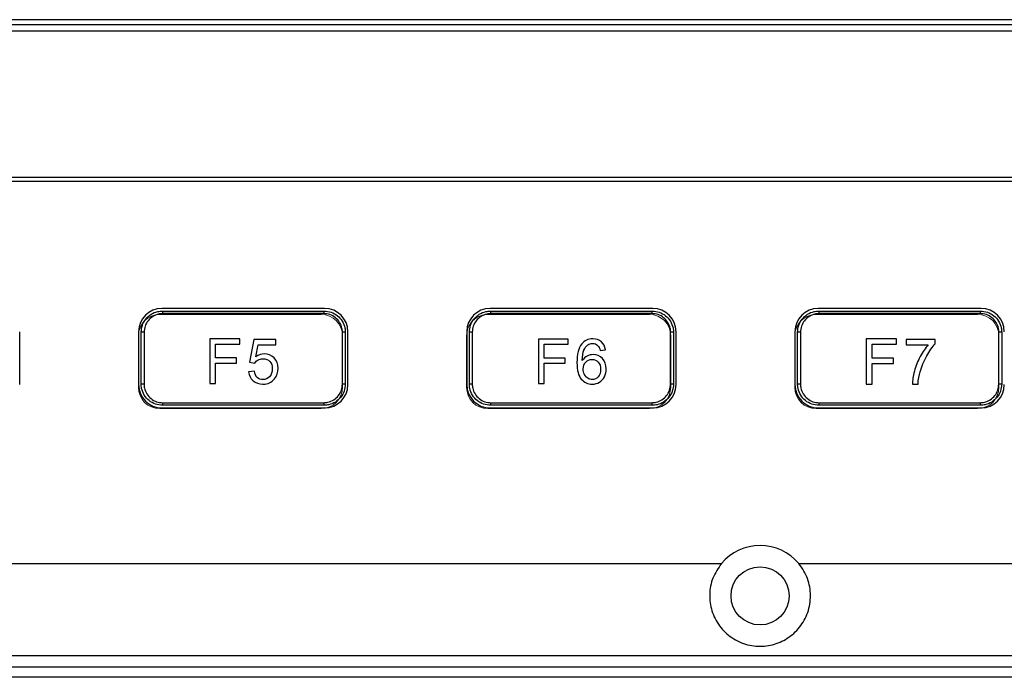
# Model space of a CAD drawing. Header units: millimetres. Extents: x 7205 to 9529, y -660 to 140.
# Tile 96 of 193: x 7413 to 7490, y -243 to -192. Entities that reach past the tile are written whole.
import ezdxf

# ---------------------------------------------------------------- set-up
doc = ezdxf.new("R2010")
doc.units = ezdxf.units.MM
doc.header["$LTSCALE"] = 3
doc.layers.add('layer 1', color=7, linetype='Continuous')

msp = doc.modelspace()

# ---------------------------------------------------------------- linework, layer by layer
at = {"linetype": 'Continuous', "lineweight": 30}
for p, q in [((7523.921, -192.457), (7311.921, -192.457)), ((7523.521, -192.057), (7312.321, -192.057)), ((7524.421, -192.957), (7311.421, -192.957)), ((7305.121, -204.257), (7530.721, -204.257)), ((7305.121, -204.557), (7530.721, -204.557)), ((7436.921, -214.407), (7424.321, -214.407)), ((7424.371, -214.607), (7436.871, -214.607)), ((7436.851, -214.807), (7424.391, -214.807)), ((7462.321, -214.407), (7449.721, -214.407)), ((7449.771, -214.607), (7462.271, -214.607)), ((7462.251, -214.807), (7449.791, -214.807)), ((7487.721, -214.407), (7475.121, -214.407)), ((7475.171, -214.607), (7487.671, -214.607)), ((7487.651, -214.807), (7475.191, -214.807)), ((7413.321, -220.307), (7413.321, -216.207)), ((7422.521, -216.207), (7422.521, -220.307)), ((7422.721, -220.257), (7422.721, -216.257)), ((7422.945, -216.257), (7422.721, -216.257)), ((7422.945, -216.257), (7422.945, -220.257)), ((7438.296, -220.257), (7438.296, -216.257)), ((7438.521, -216.257), (7438.296, -216.257)), ((7438.521, -216.257), (7438.521, -220.257)), ((7438.721, -220.307), (7438.721, -216.207)), ((7447.921, -216.207), (7447.921, -220.307)), ((7448.121, -220.257), (7448.121, -216.257)), ((7448.345, -216.257), (7448.121, -216.257)), ((7448.345, -216.257), (7448.345, -220.257)), ((7463.921, -216.257), (7463.696, -216.257)), ((7463.696, -220.257), (7463.696, -216.257)), ((7463.921, -216.257), (7463.921, -220.257)), ((7464.121, -220.307), (7464.121, -216.207)), ((7473.321, -216.207), (7473.321, -220.307)), ((7473.521, -220.257), (7473.521, -216.257)), ((7473.745, -216.257), (7473.521, -216.257)), ((7473.745, -216.257), (7473.745, -220.257)), ((7489.096, -220.257), (7489.096, -216.257)), ((7489.321, -216.257), (7489.096, -216.257)), ((7489.321, -216.257), (7489.321, -220.257)), ((7422.945, -220.257), (7422.721, -220.257)), ((7438.521, -220.257), (7438.296, -220.257)), ((7448.345, -220.257), (7448.121, -220.257)), ((7463.921, -220.257), (7463.696, -220.257)), ((7473.745, -220.257), (7473.521, -220.257)), ((7489.321, -220.257), (7489.096, -220.257)), ((7424.391, -221.707), (7436.851, -221.707)), ((7449.791, -221.707), (7462.251, -221.707)), ((7475.191, -221.707), (7487.651, -221.707)), ((7424.321, -222.107), (7436.921, -222.107)), ((7436.871, -221.907), (7424.371, -221.907)), ((7449.721, -222.107), (7462.321, -222.107)), ((7462.271, -221.907), (7449.771, -221.907)), ((7475.121, -222.107), (7487.721, -222.107)), ((7487.671, -221.907), (7475.171, -221.907)), ((7280.621, -234.157), (7467.627, -234.157)), ((7473.614, -234.157), (7660.621, -234.157)), ((7272.621, -242.157), (7668.621, -242.157))]:
    msp.add_line(p, q, dxfattribs=at)
at = {"linetype": 'Continuous', "lineweight": 30, "flags": 128}
for points in [[(7273.497, -241.268), (7273.497, -241.268), (7275.497, -241.268), (7283.497, -241.269), (7315.497, -241.27), (7443.497, -241.273), (7667.745, -241.268), (7667.745, -241.268)], [(7667.828, -242.961), (7667.828, -242.961), (7665.828, -242.961), (7657.828, -242.96), (7625.828, -242.959), (7497.828, -242.955), (7273.413, -242.961), (7273.413, -242.961)]]:
    msp.add_lwpolyline(points, dxfattribs=at)
at = {"linetype": 'Continuous', "lineweight": 30}
msp.add_circle((7470.621, -236.657), 2.25, dxfattribs=at)
for centre, radius, start, end in [((7424.321, -216.207), 1.8, 90, 180), ((7423.873, -214.757), 0.52, 354.54211, 16.81821), ((7437.369, -214.757), 0.52, 163.18582, 185.46231), ((7436.921, -216.207), 1.8, 0, 90), ((7449.721, -216.207), 1.8, 90, 180), ((7449.273, -214.757), 0.52, 354.53769, 16.81418), ((7462.769, -214.757), 0.521, 163.19951, 185.44863), ((7462.321, -216.207), 1.8, 0, 90), ((7475.121, -216.207), 1.8, 90, 180), ((7474.673, -214.757), 0.52, 354.53769, 16.81418), ((7488.169, -214.757), 0.52, 163.18179, 185.45789), ((7487.721, -216.207), 1.8, 0, 90), ((7424.321, -220.307), 1.8, 180, 270), ((7436.921, -220.307), 1.8, 270, 0), ((7449.721, -220.307), 1.8, 180, 270), ((7462.321, -220.307), 1.8, 270, 0), ((7475.121, -220.307), 1.8, 180, 270), ((7487.721, -220.307), 1.8, 270, 0), ((7423.873, -221.756), 0.52, 343.18179, 5.45789), ((7437.369, -221.756), 0.52, 174.53769, 196.81418), ((7449.273, -221.756), 0.52, 343.18582, 5.46231), ((7462.769, -221.756), 0.521, 174.55137, 196.80049), ((7474.673, -221.756), 0.52, 343.18582, 5.46231), ((7488.169, -221.756), 0.52, 174.54211, 196.81821), ((7470.621, -236.657), 3.9, 39.86834, 140.13166)]:
    msp.add_arc(centre, radius, start, end, dxfattribs=at)
for points, knots in [([(7422.721, -216.257), (7422.739, -216.072), (7422.775, -215.703), (7423.056, -215.211), (7423.471, -214.838), (7423.936, -214.636), (7424.246, -214.615), (7424.371, -214.607)], [0, 0, 0, 0, 0.213042, 0.425983, 0.639626, 0.854654, 1, 1, 1, 1]), ([(7424.391, -214.807), (7424.281, -214.814), (7424.01, -214.833), (7423.602, -215.01), (7423.239, -215.338), (7422.993, -215.771), (7422.961, -216.095), (7422.945, -216.257)], [0, 0, 0, 0, 0.145198, 0.360083, 0.573717, 0.786774, 1, 1, 1, 1]), ([(7438.296, -216.257), (7438.29, -216.153), (7438.273, -215.886), (7438.102, -215.479), (7437.776, -215.108), (7437.341, -214.855), (7437.014, -214.823), (7436.851, -214.807)], [0, 0, 0, 0, 0.137135, 0.352116, 0.568091, 0.784123, 1, 1, 1, 1]), ([(7436.871, -214.607), (7437.057, -214.625), (7437.43, -214.662), (7437.926, -214.949), (7438.299, -215.371), (7438.494, -215.835), (7438.513, -216.139), (7438.521, -216.257)], [0, 0, 0, 0, 0.216097, 0.432228, 0.648157, 0.862987, 1, 1, 1, 1]), ([(7448.121, -216.257), (7448.139, -216.072), (7448.175, -215.703), (7448.456, -215.211), (7448.871, -214.838), (7449.336, -214.636), (7449.646, -214.615), (7449.771, -214.607)], [0, 0, 0, 0, 0.213041, 0.425981, 0.639622, 0.854649, 1, 1, 1, 1]), ([(7449.791, -214.807), (7449.681, -214.814), (7449.41, -214.833), (7449.002, -215.01), (7448.639, -215.338), (7448.393, -215.771), (7448.361, -216.095), (7448.345, -216.257)], [0, 0, 0, 0, 0.145192, 0.360083, 0.573718, 0.786772, 1, 1, 1, 1]), ([(7463.696, -216.257), (7463.69, -216.153), (7463.673, -215.886), (7463.502, -215.479), (7463.176, -215.108), (7462.741, -214.855), (7462.414, -214.823), (7462.251, -214.807)], [0, 0, 0, 0, 0.137135, 0.352116, 0.568091, 0.784117, 1, 1, 1, 1]), ([(7462.271, -214.607), (7462.457, -214.625), (7462.83, -214.662), (7463.326, -214.949), (7463.699, -215.371), (7463.894, -215.835), (7463.913, -216.139), (7463.921, -216.257)], [0, 0, 0, 0, 0.216097, 0.432227, 0.648156, 0.862988, 1, 1, 1, 1]), ([(7473.521, -216.257), (7473.539, -216.072), (7473.575, -215.703), (7473.856, -215.211), (7474.271, -214.838), (7474.736, -214.636), (7475.046, -214.615), (7475.171, -214.607)], [0, 0, 0, 0, 0.213041, 0.425984, 0.639622, 0.854649, 1, 1, 1, 1]), ([(7475.191, -214.807), (7475.081, -214.814), (7474.81, -214.833), (7474.402, -215.01), (7474.039, -215.338), (7473.793, -215.771), (7473.761, -216.095), (7473.745, -216.257)], [0, 0, 0, 0, 0.145192, 0.360083, 0.573718, 0.786772, 1, 1, 1, 1]), ([(7489.096, -216.257), (7489.09, -216.153), (7489.073, -215.886), (7488.902, -215.479), (7488.576, -215.108), (7488.141, -214.855), (7487.814, -214.823), (7487.651, -214.807)], [0, 0, 0, 0, 0.137134, 0.352116, 0.568086, 0.784118, 1, 1, 1, 1]), ([(7487.671, -214.607), (7487.857, -214.625), (7488.23, -214.662), (7488.726, -214.949), (7489.099, -215.371), (7489.294, -215.835), (7489.313, -216.139), (7489.321, -216.257)], [0, 0, 0, 0, 0.216092, 0.432224, 0.648154, 0.862987, 1, 1, 1, 1]), ([(7424.371, -221.907), (7424.184, -221.888), (7423.812, -221.852), (7423.315, -221.564), (7422.942, -221.142), (7422.748, -220.679), (7422.728, -220.375), (7422.721, -220.257)], [0, 0, 0, 0, 0.216092, 0.432224, 0.648154, 0.862987, 1, 1, 1, 1]), ([(7422.945, -220.257), (7422.952, -220.361), (7422.969, -220.628), (7423.139, -221.035), (7423.466, -221.406), (7423.901, -221.658), (7424.227, -221.691), (7424.391, -221.707)], [0, 0, 0, 0, 0.137135, 0.352115, 0.56809, 0.784118, 1, 1, 1, 1]), ([(7436.851, -221.707), (7436.96, -221.699), (7437.232, -221.681), (7437.639, -221.504), (7438.002, -221.176), (7438.249, -220.743), (7438.28, -220.419), (7438.296, -220.257)], [0, 0, 0, 0, 0.145192, 0.36008, 0.573719, 0.786772, 1, 1, 1, 1]), ([(7438.521, -220.257), (7438.503, -220.441), (7438.467, -220.81), (7438.185, -221.303), (7437.77, -221.676), (7437.306, -221.878), (7436.996, -221.898), (7436.871, -221.907)], [0, 0, 0, 0, 0.213041, 0.425984, 0.639622, 0.854649, 1, 1, 1, 1]), ([(7449.771, -221.907), (7449.584, -221.888), (7449.212, -221.852), (7448.715, -221.564), (7448.342, -221.142), (7448.148, -220.679), (7448.128, -220.375), (7448.121, -220.257)], [0, 0, 0, 0, 0.216097, 0.432227, 0.648156, 0.862988, 1, 1, 1, 1]), ([(7448.345, -220.257), (7448.352, -220.361), (7448.369, -220.628), (7448.539, -221.035), (7448.866, -221.406), (7449.301, -221.658), (7449.627, -221.691), (7449.791, -221.707)], [0, 0, 0, 0, 0.137135, 0.352115, 0.568095, 0.784124, 1, 1, 1, 1]), ([(7462.251, -221.707), (7462.36, -221.699), (7462.632, -221.681), (7463.039, -221.504), (7463.402, -221.176), (7463.649, -220.743), (7463.68, -220.419), (7463.696, -220.257)], [0, 0, 0, 0, 0.145192, 0.36008, 0.573719, 0.786772, 1, 1, 1, 1]), ([(7463.921, -220.257), (7463.903, -220.441), (7463.867, -220.81), (7463.585, -221.303), (7463.17, -221.676), (7462.706, -221.878), (7462.396, -221.898), (7462.271, -221.907)], [0, 0, 0, 0, 0.213041, 0.425981, 0.639622, 0.854649, 1, 1, 1, 1]), ([(7475.171, -221.907), (7474.984, -221.888), (7474.612, -221.852), (7474.115, -221.564), (7473.742, -221.142), (7473.548, -220.679), (7473.528, -220.375), (7473.521, -220.257)], [0, 0, 0, 0, 0.216097, 0.432228, 0.648157, 0.862987, 1, 1, 1, 1]), ([(7473.745, -220.257), (7473.752, -220.361), (7473.769, -220.628), (7473.939, -221.035), (7474.266, -221.406), (7474.701, -221.658), (7475.027, -221.691), (7475.191, -221.707)], [0, 0, 0, 0, 0.137135, 0.352115, 0.568095, 0.784124, 1, 1, 1, 1]), ([(7487.651, -221.707), (7487.76, -221.699), (7488.032, -221.681), (7488.439, -221.504), (7488.802, -221.176), (7489.049, -220.743), (7489.08, -220.419), (7489.096, -220.257)], [0, 0, 0, 0, 0.145198, 0.36008, 0.573718, 0.786774, 1, 1, 1, 1]), ([(7489.321, -220.257), (7489.303, -220.441), (7489.267, -220.81), (7488.985, -221.303), (7488.57, -221.676), (7488.106, -221.878), (7487.796, -221.898), (7487.671, -221.907)], [0, 0, 0, 0, 0.213042, 0.425983, 0.639626, 0.854654, 1, 1, 1, 1]), ([(7467.627, -234.157), (7467.382, -234.517), (7466.89, -235.238), (7466.654, -236.546), (7466.829, -237.844), (7467.429, -239.025), (7468.396, -239.953), (7469.623, -240.505), (7470.944, -240.615), (7472.2, -240.298), (7473.285, -239.601), (7474.103, -238.574), (7474.545, -237.305), (7474.532, -235.959), (7474.155, -234.881), (7473.754, -234.344), (7473.614, -234.157)], [0, 0, 0, 0, 0.0731226, 0.1462526, 0.2193416, 0.2936469, 0.3695737, 0.4453115, 0.5184474, 0.5893787, 0.6609857, 0.7352709, 0.8113875, 0.8868299, 0.9605296, 1, 1, 1, 1])]:
    msp.add_open_spline(points, degree=3, knots=knots, dxfattribs=at)
at = {"layer": 'layer 1', "lineweight": 20}
for points, knots in [([(7424.155, -214.866), (7424.155, -214.866), (7436.655, -214.866), (7436.655, -214.866), (7436.655, -214.866), (7437.562, -214.866), (7438.305, -215.609), (7438.305, -216.516), (7438.305, -216.516), (7438.305, -216.516), (7438.305, -220.516), (7438.305, -220.516), (7438.305, -220.516), (7438.305, -221.424), (7437.562, -222.166), (7436.655, -222.166), (7436.655, -222.166), (7436.655, -222.166), (7424.155, -222.166), (7424.155, -222.166), (7424.155, -222.166), (7423.247, -222.166), (7422.505, -221.424), (7422.505, -220.516), (7422.505, -220.516), (7422.505, -220.516), (7422.505, -216.516), (7422.505, -216.516), (7422.505, -216.516), (7422.505, -215.609), (7423.247, -214.866), (7424.155, -214.866)], [0, 0, 0, 0, 0.111111, 0.111111, 0.111111, 0.111111, 0.222222, 0.222222, 0.222222, 0.222222, 0.333333, 0.333333, 0.333333, 0.333333, 0.444444, 0.444444, 0.444444, 0.444444, 0.555556, 0.555556, 0.555556, 0.555556, 0.666667, 0.666667, 0.666667, 0.666667, 0.777778, 0.777778, 0.777778, 0.777778, 1, 1, 1, 1]), ([(7449.555, -214.866), (7449.555, -214.866), (7462.055, -214.866), (7462.055, -214.866), (7462.055, -214.866), (7462.962, -214.866), (7463.705, -215.609), (7463.705, -216.516), (7463.705, -216.516), (7463.705, -216.516), (7463.705, -220.516), (7463.705, -220.516), (7463.705, -220.516), (7463.705, -221.424), (7462.962, -222.166), (7462.055, -222.166), (7462.055, -222.166), (7462.055, -222.166), (7449.555, -222.166), (7449.555, -222.166), (7449.555, -222.166), (7448.647, -222.166), (7447.905, -221.424), (7447.905, -220.516), (7447.905, -220.516), (7447.905, -220.516), (7447.905, -216.516), (7447.905, -216.516), (7447.905, -216.516), (7447.905, -215.609), (7448.647, -214.866), (7449.555, -214.866)], [0, 0, 0, 0, 0.111111, 0.111111, 0.111111, 0.111111, 0.222222, 0.222222, 0.222222, 0.222222, 0.333333, 0.333333, 0.333333, 0.333333, 0.444444, 0.444444, 0.444444, 0.444444, 0.555556, 0.555556, 0.555556, 0.555556, 0.666667, 0.666667, 0.666667, 0.666667, 0.777778, 0.777778, 0.777778, 0.777778, 1, 1, 1, 1]), ([(7474.955, -214.866), (7474.955, -214.866), (7487.455, -214.866), (7487.455, -214.866), (7487.455, -214.866), (7488.362, -214.866), (7489.105, -215.609), (7489.105, -216.516), (7489.105, -216.516), (7489.105, -216.516), (7489.105, -220.516), (7489.105, -220.516), (7489.105, -220.516), (7489.105, -221.424), (7488.362, -222.166), (7487.455, -222.166), (7487.455, -222.166), (7487.455, -222.166), (7474.955, -222.166), (7474.955, -222.166), (7474.955, -222.166), (7474.047, -222.166), (7473.305, -221.424), (7473.305, -220.516), (7473.305, -220.516), (7473.305, -220.516), (7473.305, -216.516), (7473.305, -216.516), (7473.305, -216.516), (7473.305, -215.609), (7474.047, -214.866), (7474.955, -214.866)], [0, 0, 0, 0, 0.111111, 0.111111, 0.111111, 0.111111, 0.222222, 0.222222, 0.222222, 0.222222, 0.333333, 0.333333, 0.333333, 0.333333, 0.444444, 0.444444, 0.444444, 0.444444, 0.555556, 0.555556, 0.555556, 0.555556, 0.666667, 0.666667, 0.666667, 0.666667, 0.777778, 0.777778, 0.777778, 0.777778, 1, 1, 1, 1]), ([(7428.029, -220.208), (7428.029, -220.208), (7428.029, -216.766), (7428.029, -216.766), (7428.029, -216.766), (7428.029, -216.766), (7430.351, -216.766), (7430.351, -216.766), (7430.351, -216.766), (7430.351, -216.766), (7430.351, -217.17), (7430.351, -217.17), (7430.351, -217.17), (7430.351, -217.17), (7428.486, -217.17), (7428.486, -217.17), (7428.486, -217.17), (7428.486, -217.17), (7428.486, -218.242), (7428.486, -218.242), (7428.486, -218.242), (7428.486, -218.242), (7430.101, -218.242), (7430.101, -218.242), (7430.101, -218.242), (7430.101, -218.242), (7430.101, -218.646), (7430.101, -218.646), (7430.101, -218.646), (7430.101, -218.646), (7428.486, -218.646), (7428.486, -218.646), (7428.486, -218.646), (7428.486, -218.646), (7428.486, -220.208), (7428.486, -220.208), (7428.486, -220.208), (7428.486, -220.208), (7428.029, -220.208), (7428.029, -220.208)], [0, 0, 0, 0, 0.090909, 0.090909, 0.090909, 0.090909, 0.181818, 0.181818, 0.181818, 0.181818, 0.272727, 0.272727, 0.272727, 0.272727, 0.363636, 0.363636, 0.363636, 0.363636, 0.454545, 0.454545, 0.454545, 0.454545, 0.545455, 0.545455, 0.545455, 0.545455, 0.636364, 0.636364, 0.636364, 0.636364, 0.727273, 0.727273, 0.727273, 0.727273, 0.818182, 0.818182, 0.818182, 0.818182, 1, 1, 1, 1]), ([(7431.041, -219.305), (7431.041, -219.305), (7431.483, -219.271), (7431.483, -219.271), (7431.483, -219.271), (7431.516, -219.486), (7431.592, -219.648), (7431.711, -219.757), (7431.711, -219.757), (7431.829, -219.865), (7431.974, -219.92), (7432.145, -219.92), (7432.145, -219.92), (7432.351, -219.92), (7432.523, -219.843), (7432.663, -219.69), (7432.663, -219.69), (7432.803, -219.536), (7432.872, -219.333), (7432.872, -219.079), (7432.872, -219.079), (7432.872, -218.838), (7432.806, -218.648), (7432.672, -218.509), (7432.672, -218.509), (7432.538, -218.369), (7432.361, -218.3), (7432.141, -218.3), (7432.141, -218.3), (7432.004, -218.3), (7431.881, -218.331), (7431.772, -218.393), (7431.772, -218.393), (7431.664, -218.456), (7431.579, -218.537), (7431.517, -218.636), (7431.517, -218.636), (7431.517, -218.636), (7431.118, -218.579), (7431.118, -218.579), (7431.118, -218.579), (7431.118, -218.579), (7431.449, -216.809), (7431.449, -216.809), (7431.449, -216.809), (7431.449, -216.809), (7433.156, -216.809), (7433.156, -216.809), (7433.156, -216.809), (7433.156, -216.809), (7433.156, -217.213), (7433.156, -217.213), (7433.156, -217.213), (7433.156, -217.213), (7431.787, -217.213), (7431.787, -217.213), (7431.787, -217.213), (7431.787, -217.213), (7431.603, -218.142), (7431.603, -218.142), (7431.603, -218.142), (7431.809, -217.997), (7432.025, -217.925), (7432.251, -217.925), (7432.251, -217.925), (7432.551, -217.925), (7432.804, -218.029), (7433.01, -218.237), (7433.01, -218.237), (7433.216, -218.446), (7433.319, -218.713), (7433.319, -219.04), (7433.319, -219.04), (7433.319, -219.352), (7433.229, -219.621), (7433.048, -219.848), (7433.048, -219.848), (7432.827, -220.127), (7432.526, -220.266), (7432.145, -220.266), (7432.145, -220.266), (7431.832, -220.266), (7431.578, -220.178), (7431.38, -220.002), (7431.38, -220.002), (7431.182, -219.827), (7431.069, -219.595), (7431.041, -219.305)], [0, 0, 0, 0, 0.043478, 0.043478, 0.043478, 0.043478, 0.086957, 0.086957, 0.086957, 0.086957, 0.130435, 0.130435, 0.130435, 0.130435, 0.173913, 0.173913, 0.173913, 0.173913, 0.217391, 0.217391, 0.217391, 0.217391, 0.26087, 0.26087, 0.26087, 0.26087, 0.304348, 0.304348, 0.304348, 0.304348, 0.347826, 0.347826, 0.347826, 0.347826, 0.391304, 0.391304, 0.391304, 0.391304, 0.434783, 0.434783, 0.434783, 0.434783, 0.478261, 0.478261, 0.478261, 0.478261, 0.521739, 0.521739, 0.521739, 0.521739, 0.565217, 0.565217, 0.565217, 0.565217, 0.608696, 0.608696, 0.608696, 0.608696, 0.652174, 0.652174, 0.652174, 0.652174, 0.695652, 0.695652, 0.695652, 0.695652, 0.73913, 0.73913, 0.73913, 0.73913, 0.782609, 0.782609, 0.782609, 0.782609, 0.826087, 0.826087, 0.826087, 0.826087, 0.869565, 0.869565, 0.869565, 0.869565, 0.913043, 0.913043, 0.913043, 0.913043, 1, 1, 1, 1]), ([(7453.466, -220.209), (7453.466, -220.209), (7453.466, -216.781), (7453.466, -216.781), (7453.466, -216.781), (7453.466, -216.781), (7455.779, -216.781), (7455.779, -216.781), (7455.779, -216.781), (7455.779, -216.781), (7455.779, -217.183), (7455.779, -217.183), (7455.779, -217.183), (7455.779, -217.183), (7453.921, -217.183), (7453.921, -217.183), (7453.921, -217.183), (7453.921, -217.183), (7453.921, -218.25), (7453.921, -218.25), (7453.921, -218.25), (7453.921, -218.25), (7455.53, -218.25), (7455.53, -218.25), (7455.53, -218.25), (7455.53, -218.25), (7455.53, -218.653), (7455.53, -218.653), (7455.53, -218.653), (7455.53, -218.653), (7453.921, -218.653), (7453.921, -218.653), (7453.921, -218.653), (7453.921, -218.653), (7453.921, -220.209), (7453.921, -220.209), (7453.921, -220.209), (7453.921, -220.209), (7453.466, -220.209), (7453.466, -220.209)], [0, 0, 0, 0, 0.090909, 0.090909, 0.090909, 0.090909, 0.181818, 0.181818, 0.181818, 0.181818, 0.272727, 0.272727, 0.272727, 0.272727, 0.363636, 0.363636, 0.363636, 0.363636, 0.454545, 0.454545, 0.454545, 0.454545, 0.545455, 0.545455, 0.545455, 0.545455, 0.636364, 0.636364, 0.636364, 0.636364, 0.727273, 0.727273, 0.727273, 0.727273, 0.818182, 0.818182, 0.818182, 0.818182, 1, 1, 1, 1]), ([(7458.653, -217.618), (7458.653, -217.618), (7458.237, -217.652), (7458.237, -217.652), (7458.237, -217.652), (7458.199, -217.487), (7458.146, -217.366), (7458.076, -217.291), (7458.076, -217.291), (7457.962, -217.171), (7457.821, -217.111), (7457.653, -217.111), (7457.653, -217.111), (7457.519, -217.111), (7457.399, -217.148), (7457.296, -217.223), (7457.296, -217.223), (7457.163, -217.32), (7457.06, -217.46), (7456.982, -217.646), (7456.982, -217.646), (7456.906, -217.831), (7456.866, -218.096), (7456.863, -218.438), (7456.863, -218.438), (7456.964, -218.284), (7457.088, -218.169), (7457.235, -218.095), (7457.235, -218.095), (7457.382, -218.02), (7457.535, -217.982), (7457.697, -217.982), (7457.697, -217.982), (7457.977, -217.982), (7458.217, -218.086), (7458.415, -218.293), (7458.415, -218.293), (7458.612, -218.499), (7458.711, -218.766), (7458.711, -219.094), (7458.711, -219.094), (7458.711, -219.309), (7458.664, -219.509), (7458.572, -219.694), (7458.572, -219.694), (7458.479, -219.879), (7458.352, -220.02), (7458.189, -220.118), (7458.189, -220.118), (7458.027, -220.217), (7457.843, -220.266), (7457.637, -220.266), (7457.637, -220.266), (7457.286, -220.266), (7457, -220.137), (7456.778, -219.879), (7456.778, -219.879), (7456.557, -219.621), (7456.446, -219.196), (7456.446, -218.604), (7456.446, -218.604), (7456.446, -217.942), (7456.569, -217.46), (7456.814, -217.159), (7456.814, -217.159), (7457.028, -216.897), (7457.316, -216.766), (7457.679, -216.766), (7457.679, -216.766), (7457.949, -216.766), (7458.171, -216.842), (7458.343, -216.993), (7458.343, -216.993), (7458.515, -217.144), (7458.619, -217.352), (7458.653, -217.618)], [0, 0, 0, 0, 0.05, 0.05, 0.05, 0.05, 0.1, 0.1, 0.1, 0.1, 0.15, 0.15, 0.15, 0.15, 0.2, 0.2, 0.2, 0.2, 0.25, 0.25, 0.25, 0.25, 0.3, 0.3, 0.3, 0.3, 0.35, 0.35, 0.35, 0.35, 0.4, 0.4, 0.4, 0.4, 0.45, 0.45, 0.45, 0.45, 0.5, 0.5, 0.5, 0.5, 0.55, 0.55, 0.55, 0.55, 0.6, 0.6, 0.6, 0.6, 0.65, 0.65, 0.65, 0.65, 0.7, 0.7, 0.7, 0.7, 0.75, 0.75, 0.75, 0.75, 0.8, 0.8, 0.8, 0.8, 0.85, 0.85, 0.85, 0.85, 0.9, 0.9, 0.9, 0.9, 1, 1, 1, 1]), ([(7478.828, -220.266), (7478.828, -220.266), (7478.828, -216.766), (7478.828, -216.766), (7478.828, -216.766), (7478.828, -216.766), (7481.189, -216.766), (7481.189, -216.766), (7481.189, -216.766), (7481.189, -216.766), (7481.189, -217.177), (7481.189, -217.177), (7481.189, -217.177), (7481.189, -217.177), (7479.292, -217.177), (7479.292, -217.177), (7479.292, -217.177), (7479.292, -217.177), (7479.292, -218.267), (7479.292, -218.267), (7479.292, -218.267), (7479.292, -218.267), (7480.934, -218.267), (7480.934, -218.267), (7480.934, -218.267), (7480.934, -218.267), (7480.934, -218.677), (7480.934, -218.677), (7480.934, -218.677), (7480.934, -218.677), (7479.292, -218.677), (7479.292, -218.677), (7479.292, -218.677), (7479.292, -218.677), (7479.292, -220.266), (7479.292, -220.266), (7479.292, -220.266), (7479.292, -220.266), (7478.828, -220.266), (7478.828, -220.266)], [0, 0, 0, 0, 0.090909, 0.090909, 0.090909, 0.090909, 0.181818, 0.181818, 0.181818, 0.181818, 0.272727, 0.272727, 0.272727, 0.272727, 0.363636, 0.363636, 0.363636, 0.363636, 0.454545, 0.454545, 0.454545, 0.454545, 0.545455, 0.545455, 0.545455, 0.545455, 0.636364, 0.636364, 0.636364, 0.636364, 0.727273, 0.727273, 0.727273, 0.727273, 0.818182, 0.818182, 0.818182, 0.818182, 1, 1, 1, 1]), ([(7481.914, -217.221), (7481.914, -217.221), (7481.914, -216.81), (7481.914, -216.81), (7481.914, -216.81), (7481.914, -216.81), (7484.177, -216.81), (7484.177, -216.81), (7484.177, -216.81), (7484.177, -216.81), (7484.177, -217.142), (7484.177, -217.142), (7484.177, -217.142), (7483.955, -217.38), (7483.733, -217.695), (7483.515, -218.088), (7483.515, -218.088), (7483.296, -218.482), (7483.127, -218.887), (7483.007, -219.303), (7483.007, -219.303), (7482.922, -219.596), (7482.866, -219.917), (7482.843, -220.266), (7482.843, -220.266), (7482.843, -220.266), (7482.403, -220.266), (7482.403, -220.266), (7482.403, -220.266), (7482.408, -219.991), (7482.462, -219.657), (7482.565, -219.267), (7482.565, -219.267), (7482.669, -218.876), (7482.816, -218.5), (7483.009, -218.137), (7483.009, -218.137), (7483.202, -217.775), (7483.407, -217.469), (7483.625, -217.221), (7483.625, -217.221), (7483.625, -217.221), (7481.914, -217.221), (7481.914, -217.221)], [0, 0, 0, 0, 0.083333, 0.083333, 0.083333, 0.083333, 0.166667, 0.166667, 0.166667, 0.166667, 0.25, 0.25, 0.25, 0.25, 0.333333, 0.333333, 0.333333, 0.333333, 0.416667, 0.416667, 0.416667, 0.416667, 0.5, 0.5, 0.5, 0.5, 0.583333, 0.583333, 0.583333, 0.583333, 0.666667, 0.666667, 0.666667, 0.666667, 0.75, 0.75, 0.75, 0.75, 0.833333, 0.833333, 0.833333, 0.833333, 1, 1, 1, 1]), ([(7456.93, -219.098), (7456.93, -219.243), (7456.961, -219.382), (7457.022, -219.514), (7457.022, -219.514), (7457.084, -219.647), (7457.17, -219.747), (7457.279, -219.817), (7457.279, -219.817), (7457.389, -219.886), (7457.506, -219.921), (7457.629, -219.921), (7457.629, -219.921), (7457.809, -219.921), (7457.962, -219.85), (7458.089, -219.706), (7458.089, -219.706), (7458.216, -219.562), (7458.28, -219.368), (7458.28, -219.121), (7458.28, -219.121), (7458.28, -218.884), (7458.217, -218.697), (7458.092, -218.561), (7458.092, -218.561), (7457.966, -218.424), (7457.807, -218.356), (7457.613, -218.356), (7457.613, -218.356), (7457.423, -218.356), (7457.261, -218.424), (7457.128, -218.561), (7457.128, -218.561), (7456.996, -218.697), (7456.93, -218.876), (7456.93, -219.098)], [0, 0, 0, 0, 0.1, 0.1, 0.1, 0.1, 0.2, 0.2, 0.2, 0.2, 0.3, 0.3, 0.3, 0.3, 0.4, 0.4, 0.4, 0.4, 0.5, 0.5, 0.5, 0.5, 0.6, 0.6, 0.6, 0.6, 0.7, 0.7, 0.7, 0.7, 0.8, 0.8, 0.8, 0.8, 1, 1, 1, 1])]:
    msp.add_open_spline(points, degree=3, knots=knots, dxfattribs=at)
at = {"layer": 'layer 1'}
for points, knots in [([(7428.029, -220.208), (7428.029, -220.208), (7428.029, -216.766), (7428.029, -216.766), (7428.029, -216.766), (7428.029, -216.766), (7430.351, -216.766), (7430.351, -216.766), (7430.351, -216.766), (7430.351, -216.766), (7430.351, -217.17), (7430.351, -217.17), (7430.351, -217.17), (7430.351, -217.17), (7428.486, -217.17), (7428.486, -217.17), (7428.486, -217.17), (7428.486, -217.17), (7428.486, -218.242), (7428.486, -218.242), (7428.486, -218.242), (7428.486, -218.242), (7430.101, -218.242), (7430.101, -218.242), (7430.101, -218.242), (7430.101, -218.242), (7430.101, -218.646), (7430.101, -218.646), (7430.101, -218.646), (7430.101, -218.646), (7428.486, -218.646), (7428.486, -218.646), (7428.486, -218.646), (7428.486, -218.646), (7428.486, -220.208), (7428.486, -220.208), (7428.486, -220.208), (7428.486, -220.208), (7428.029, -220.208), (7428.029, -220.208)], [0, 0, 0, 0, 0.090909, 0.090909, 0.090909, 0.090909, 0.181818, 0.181818, 0.181818, 0.181818, 0.272727, 0.272727, 0.272727, 0.272727, 0.363636, 0.363636, 0.363636, 0.363636, 0.454545, 0.454545, 0.454545, 0.454545, 0.545455, 0.545455, 0.545455, 0.545455, 0.636364, 0.636364, 0.636364, 0.636364, 0.727273, 0.727273, 0.727273, 0.727273, 0.818182, 0.818182, 0.818182, 0.818182, 1, 1, 1, 1]), ([(7431.041, -219.305), (7431.041, -219.305), (7431.483, -219.271), (7431.483, -219.271), (7431.483, -219.271), (7431.516, -219.486), (7431.592, -219.648), (7431.711, -219.757), (7431.711, -219.757), (7431.829, -219.865), (7431.974, -219.92), (7432.145, -219.92), (7432.145, -219.92), (7432.351, -219.92), (7432.523, -219.843), (7432.663, -219.69), (7432.663, -219.69), (7432.803, -219.536), (7432.872, -219.333), (7432.872, -219.079), (7432.872, -219.079), (7432.872, -218.838), (7432.806, -218.648), (7432.672, -218.509), (7432.672, -218.509), (7432.538, -218.369), (7432.361, -218.3), (7432.141, -218.3), (7432.141, -218.3), (7432.004, -218.3), (7431.881, -218.331), (7431.772, -218.393), (7431.772, -218.393), (7431.664, -218.456), (7431.579, -218.537), (7431.517, -218.636), (7431.517, -218.636), (7431.517, -218.636), (7431.118, -218.579), (7431.118, -218.579), (7431.118, -218.579), (7431.118, -218.579), (7431.449, -216.809), (7431.449, -216.809), (7431.449, -216.809), (7431.449, -216.809), (7433.156, -216.809), (7433.156, -216.809), (7433.156, -216.809), (7433.156, -216.809), (7433.156, -217.213), (7433.156, -217.213), (7433.156, -217.213), (7433.156, -217.213), (7431.787, -217.213), (7431.787, -217.213), (7431.787, -217.213), (7431.787, -217.213), (7431.603, -218.142), (7431.603, -218.142), (7431.603, -218.142), (7431.809, -217.997), (7432.025, -217.925), (7432.251, -217.925), (7432.251, -217.925), (7432.551, -217.925), (7432.804, -218.029), (7433.01, -218.237), (7433.01, -218.237), (7433.216, -218.446), (7433.319, -218.713), (7433.319, -219.04), (7433.319, -219.04), (7433.319, -219.352), (7433.229, -219.621), (7433.048, -219.848), (7433.048, -219.848), (7432.827, -220.127), (7432.526, -220.266), (7432.145, -220.266), (7432.145, -220.266), (7431.832, -220.266), (7431.578, -220.178), (7431.38, -220.002), (7431.38, -220.002), (7431.182, -219.827), (7431.069, -219.595), (7431.041, -219.305)], [0, 0, 0, 0, 0.043478, 0.043478, 0.043478, 0.043478, 0.086957, 0.086957, 0.086957, 0.086957, 0.130435, 0.130435, 0.130435, 0.130435, 0.173913, 0.173913, 0.173913, 0.173913, 0.217391, 0.217391, 0.217391, 0.217391, 0.26087, 0.26087, 0.26087, 0.26087, 0.304348, 0.304348, 0.304348, 0.304348, 0.347826, 0.347826, 0.347826, 0.347826, 0.391304, 0.391304, 0.391304, 0.391304, 0.434783, 0.434783, 0.434783, 0.434783, 0.478261, 0.478261, 0.478261, 0.478261, 0.521739, 0.521739, 0.521739, 0.521739, 0.565217, 0.565217, 0.565217, 0.565217, 0.608696, 0.608696, 0.608696, 0.608696, 0.652174, 0.652174, 0.652174, 0.652174, 0.695652, 0.695652, 0.695652, 0.695652, 0.73913, 0.73913, 0.73913, 0.73913, 0.782609, 0.782609, 0.782609, 0.782609, 0.826087, 0.826087, 0.826087, 0.826087, 0.869565, 0.869565, 0.869565, 0.869565, 0.913043, 0.913043, 0.913043, 0.913043, 1, 1, 1, 1]), ([(7453.466, -220.209), (7453.466, -220.209), (7453.466, -216.781), (7453.466, -216.781), (7453.466, -216.781), (7453.466, -216.781), (7455.779, -216.781), (7455.779, -216.781), (7455.779, -216.781), (7455.779, -216.781), (7455.779, -217.183), (7455.779, -217.183), (7455.779, -217.183), (7455.779, -217.183), (7453.921, -217.183), (7453.921, -217.183), (7453.921, -217.183), (7453.921, -217.183), (7453.921, -218.25), (7453.921, -218.25), (7453.921, -218.25), (7453.921, -218.25), (7455.53, -218.25), (7455.53, -218.25), (7455.53, -218.25), (7455.53, -218.25), (7455.53, -218.653), (7455.53, -218.653), (7455.53, -218.653), (7455.53, -218.653), (7453.921, -218.653), (7453.921, -218.653), (7453.921, -218.653), (7453.921, -218.653), (7453.921, -220.209), (7453.921, -220.209), (7453.921, -220.209), (7453.921, -220.209), (7453.466, -220.209), (7453.466, -220.209)], [0, 0, 0, 0, 0.090909, 0.090909, 0.090909, 0.090909, 0.181818, 0.181818, 0.181818, 0.181818, 0.272727, 0.272727, 0.272727, 0.272727, 0.363636, 0.363636, 0.363636, 0.363636, 0.454545, 0.454545, 0.454545, 0.454545, 0.545455, 0.545455, 0.545455, 0.545455, 0.636364, 0.636364, 0.636364, 0.636364, 0.727273, 0.727273, 0.727273, 0.727273, 0.818182, 0.818182, 0.818182, 0.818182, 1, 1, 1, 1]), ([(7458.653, -217.618), (7458.653, -217.618), (7458.237, -217.652), (7458.237, -217.652), (7458.237, -217.652), (7458.199, -217.487), (7458.146, -217.366), (7458.076, -217.291), (7458.076, -217.291), (7457.962, -217.171), (7457.821, -217.111), (7457.653, -217.111), (7457.653, -217.111), (7457.519, -217.111), (7457.399, -217.148), (7457.296, -217.223), (7457.296, -217.223), (7457.163, -217.32), (7457.06, -217.46), (7456.982, -217.646), (7456.982, -217.646), (7456.906, -217.831), (7456.866, -218.096), (7456.863, -218.438), (7456.863, -218.438), (7456.964, -218.284), (7457.088, -218.169), (7457.235, -218.095), (7457.235, -218.095), (7457.382, -218.02), (7457.535, -217.982), (7457.697, -217.982), (7457.697, -217.982), (7457.977, -217.982), (7458.217, -218.086), (7458.415, -218.293), (7458.415, -218.293), (7458.612, -218.499), (7458.711, -218.766), (7458.711, -219.094), (7458.711, -219.094), (7458.711, -219.309), (7458.664, -219.509), (7458.572, -219.694), (7458.572, -219.694), (7458.479, -219.879), (7458.352, -220.02), (7458.189, -220.118), (7458.189, -220.118), (7458.027, -220.217), (7457.843, -220.266), (7457.637, -220.266), (7457.637, -220.266), (7457.286, -220.266), (7457, -220.137), (7456.778, -219.879), (7456.778, -219.879), (7456.557, -219.621), (7456.446, -219.196), (7456.446, -218.604), (7456.446, -218.604), (7456.446, -217.942), (7456.569, -217.46), (7456.814, -217.159), (7456.814, -217.159), (7457.028, -216.897), (7457.316, -216.766), (7457.679, -216.766), (7457.679, -216.766), (7457.949, -216.766), (7458.171, -216.842), (7458.343, -216.993), (7458.343, -216.993), (7458.515, -217.144), (7458.619, -217.352), (7458.653, -217.618)], [0, 0, 0, 0, 0.05, 0.05, 0.05, 0.05, 0.1, 0.1, 0.1, 0.1, 0.15, 0.15, 0.15, 0.15, 0.2, 0.2, 0.2, 0.2, 0.25, 0.25, 0.25, 0.25, 0.3, 0.3, 0.3, 0.3, 0.35, 0.35, 0.35, 0.35, 0.4, 0.4, 0.4, 0.4, 0.45, 0.45, 0.45, 0.45, 0.5, 0.5, 0.5, 0.5, 0.55, 0.55, 0.55, 0.55, 0.6, 0.6, 0.6, 0.6, 0.65, 0.65, 0.65, 0.65, 0.7, 0.7, 0.7, 0.7, 0.75, 0.75, 0.75, 0.75, 0.8, 0.8, 0.8, 0.8, 0.85, 0.85, 0.85, 0.85, 0.9, 0.9, 0.9, 0.9, 1, 1, 1, 1]), ([(7478.828, -220.266), (7478.828, -220.266), (7478.828, -216.766), (7478.828, -216.766), (7478.828, -216.766), (7478.828, -216.766), (7481.189, -216.766), (7481.189, -216.766), (7481.189, -216.766), (7481.189, -216.766), (7481.189, -217.177), (7481.189, -217.177), (7481.189, -217.177), (7481.189, -217.177), (7479.292, -217.177), (7479.292, -217.177), (7479.292, -217.177), (7479.292, -217.177), (7479.292, -218.267), (7479.292, -218.267), (7479.292, -218.267), (7479.292, -218.267), (7480.934, -218.267), (7480.934, -218.267), (7480.934, -218.267), (7480.934, -218.267), (7480.934, -218.677), (7480.934, -218.677), (7480.934, -218.677), (7480.934, -218.677), (7479.292, -218.677), (7479.292, -218.677), (7479.292, -218.677), (7479.292, -218.677), (7479.292, -220.266), (7479.292, -220.266), (7479.292, -220.266), (7479.292, -220.266), (7478.828, -220.266), (7478.828, -220.266)], [0, 0, 0, 0, 0.090909, 0.090909, 0.090909, 0.090909, 0.181818, 0.181818, 0.181818, 0.181818, 0.272727, 0.272727, 0.272727, 0.272727, 0.363636, 0.363636, 0.363636, 0.363636, 0.454545, 0.454545, 0.454545, 0.454545, 0.545455, 0.545455, 0.545455, 0.545455, 0.636364, 0.636364, 0.636364, 0.636364, 0.727273, 0.727273, 0.727273, 0.727273, 0.818182, 0.818182, 0.818182, 0.818182, 1, 1, 1, 1]), ([(7481.914, -217.221), (7481.914, -217.221), (7481.914, -216.81), (7481.914, -216.81), (7481.914, -216.81), (7481.914, -216.81), (7484.177, -216.81), (7484.177, -216.81), (7484.177, -216.81), (7484.177, -216.81), (7484.177, -217.142), (7484.177, -217.142), (7484.177, -217.142), (7483.955, -217.38), (7483.733, -217.695), (7483.515, -218.088), (7483.515, -218.088), (7483.296, -218.482), (7483.127, -218.887), (7483.007, -219.303), (7483.007, -219.303), (7482.922, -219.596), (7482.866, -219.917), (7482.843, -220.266), (7482.843, -220.266), (7482.843, -220.266), (7482.403, -220.266), (7482.403, -220.266), (7482.403, -220.266), (7482.408, -219.991), (7482.462, -219.657), (7482.565, -219.267), (7482.565, -219.267), (7482.669, -218.876), (7482.816, -218.5), (7483.009, -218.137), (7483.009, -218.137), (7483.202, -217.775), (7483.407, -217.469), (7483.625, -217.221), (7483.625, -217.221), (7483.625, -217.221), (7481.914, -217.221), (7481.914, -217.221)], [0, 0, 0, 0, 0.083333, 0.083333, 0.083333, 0.083333, 0.166667, 0.166667, 0.166667, 0.166667, 0.25, 0.25, 0.25, 0.25, 0.333333, 0.333333, 0.333333, 0.333333, 0.416667, 0.416667, 0.416667, 0.416667, 0.5, 0.5, 0.5, 0.5, 0.583333, 0.583333, 0.583333, 0.583333, 0.666667, 0.666667, 0.666667, 0.666667, 0.75, 0.75, 0.75, 0.75, 0.833333, 0.833333, 0.833333, 0.833333, 1, 1, 1, 1]), ([(7456.93, -219.098), (7456.93, -219.243), (7456.961, -219.382), (7457.022, -219.514), (7457.022, -219.514), (7457.084, -219.647), (7457.17, -219.747), (7457.279, -219.817), (7457.279, -219.817), (7457.389, -219.886), (7457.506, -219.921), (7457.629, -219.921), (7457.629, -219.921), (7457.809, -219.921), (7457.962, -219.85), (7458.089, -219.706), (7458.089, -219.706), (7458.216, -219.562), (7458.28, -219.368), (7458.28, -219.121), (7458.28, -219.121), (7458.28, -218.884), (7458.217, -218.697), (7458.092, -218.561), (7458.092, -218.561), (7457.966, -218.424), (7457.807, -218.356), (7457.613, -218.356), (7457.613, -218.356), (7457.423, -218.356), (7457.261, -218.424), (7457.128, -218.561), (7457.128, -218.561), (7456.996, -218.697), (7456.93, -218.876), (7456.93, -219.098)], [0, 0, 0, 0, 0.1, 0.1, 0.1, 0.1, 0.2, 0.2, 0.2, 0.2, 0.3, 0.3, 0.3, 0.3, 0.4, 0.4, 0.4, 0.4, 0.5, 0.5, 0.5, 0.5, 0.6, 0.6, 0.6, 0.6, 0.7, 0.7, 0.7, 0.7, 0.8, 0.8, 0.8, 0.8, 1, 1, 1, 1])]:
    msp.add_open_spline(points, degree=3, knots=knots, dxfattribs=at)

doc.saveas('drawing.dxf')
